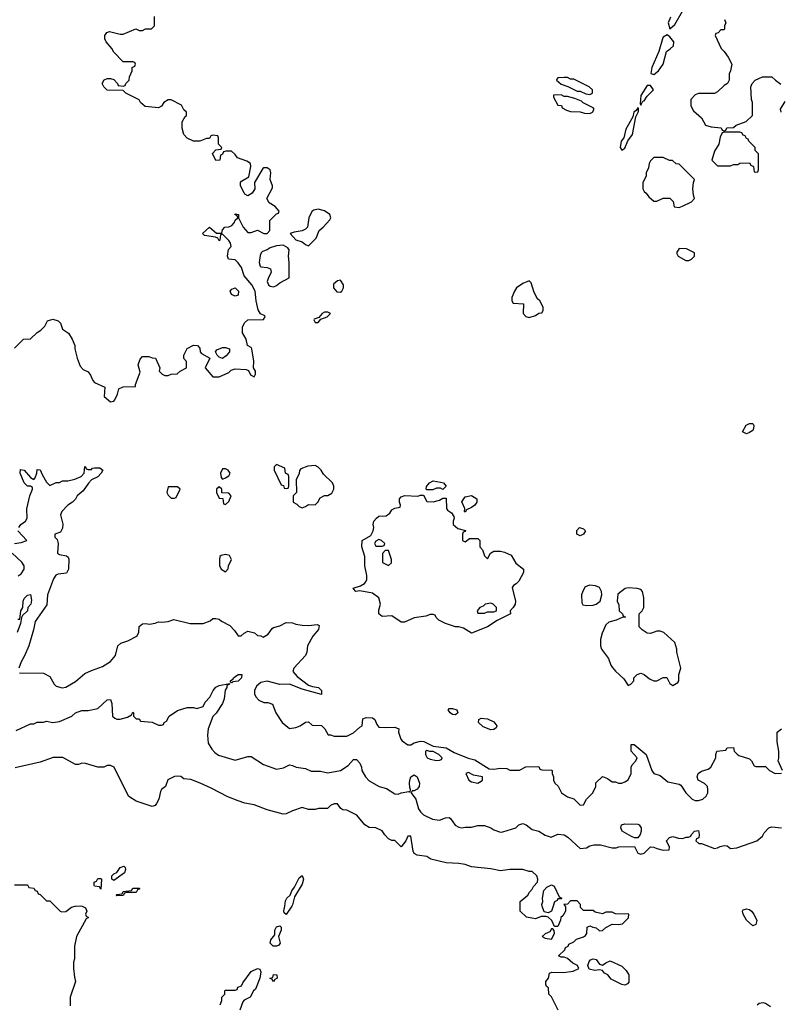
# Model space of a CAD drawing. Header units: inches. Extents: x 2380053 to 2584298, y 380219 to 546618.
# Tile 220 of 256: x 2452322 to 2457082, y 499386 to 505549. Entities that reach past the tile are written whole.
import ezdxf

# ---------------------------------------------------------------- set-up
doc = ezdxf.new("R2010")
doc.units = ezdxf.units.IN
doc.header["$MEASUREMENT"] = 0
doc.layers.add('C4459', color=7, linetype='Continuous')
doc.layers.add('C4550', color=7, linetype='Continuous')

msp = doc.modelspace()

# ---------------------------------------------------------------- linework, layer by layer
at = {"layer": 'C4459', "color": 2}
for points, elevation in [([(2452544, 500000), (2452574, 499970), (2452586, 499966), (2452610, 499967.3), (2452646.6, 499993.4), (2452667.8, 500000)], 42), ([(2452711.6, 500000), (2452734, 499990), (2452742, 499970), (2452734, 499950), (2452738, 499938), (2452752, 499930), (2452738, 499922), (2452678, 499810), (2452664.7, 499750), (2452664.7, 499670), (2452658, 499650), (2452658, 499610), (2452663.6, 499556.4), (2452671.3, 499530), (2452638, 499430), (2452636.9, 499376.9)], 42), ([(2454024, 500000), (2453990, 499949), (2453978, 499958), (2453975.3, 499970), (2453980.3, 500000)], 42), ([(2455736.6, 500000), (2455738, 499998), (2455738, 499970), (2455720.4, 499939.6), (2455708, 499930), (2455707.3, 499912.7), (2455690, 499874), (2455670, 499874), (2455652, 499910), (2455630, 499932), (2455616.9, 499936.9), (2455584.7, 499935.3), (2455550, 499922), (2455492.7, 499932.7), (2455454, 499970), (2455454, 500000)], 46), ([(2455660.6, 500000), (2455650, 499968.7), (2455630, 499959), (2455605.2, 499965.2), (2455592.8, 500000)], 46), ([(2455692, 499350), (2455650, 499434), (2455634, 499450), (2455632, 499490), (2455618, 499498), (2455614, 499510), (2455614, 499530), (2455632, 499550), (2455638, 499582), (2455652, 499588), (2455726.3, 499586.3), (2455785.4, 499594.6), (2455822, 499610), (2455812, 499630), (2455784.5, 499644.5), (2455750, 499672), (2455730, 499682), (2455710, 499682), (2455694, 499690), (2455732.7, 499727.3), (2455738, 499742), (2455754, 499750), (2455758, 499762), (2455790, 499778), (2455806.4, 499793.6), (2455850, 499808), (2455862, 499818), (2455872, 499830), (2455874, 499870), (2455890, 499878), (2455908.4, 499868.4), (2455930, 499866), (2455950, 499846), (2455970, 499848), (2455990, 499868), (2456030, 499888), (2456070, 499886), (2456094, 499890), (2456132.7, 499927.3), (2456134, 499950), (2456050, 499952), (2456030, 499962), (2455990, 499962), (2455970, 499952), (2455923.6, 499963.6), (2455910, 499974), (2455850, 499974), (2455832.7, 499992.7), (2455832.4, 500000)], 46), ([(2453576.4, 499383.6), (2453586, 499410), (2453586, 499430), (2453606, 499450), (2453606, 499470), (2453610, 499474), (2453670, 499474), (2453682, 499478), (2453687.3, 499492.7), (2453710, 499502), (2453719, 499521), (2453769.4, 499590.6), (2453810, 499611.3), (2453825.4, 499605.4), (2453831.3, 499590), (2453824, 499550), (2453798, 499482), (2453786, 499470), (2453764.7, 499430), (2453727.5, 499412.5), (2453717.3, 499402.7), (2453699.3, 499350)], 42), ([(2457020.7, 499370), (2456990, 499390.7), (2456974.6, 499394.6), (2456950, 499390.6), (2456938.3, 499381.7)], 46)]:
    msp.add_lwpolyline(points, dxfattribs=dict(at, elevation=elevation))
for points, elevation in [([(2456910, 499878), (2456870, 499913.2), (2456849.6, 499949.6), (2456846, 499970), (2456850, 499978), (2456870, 499984), (2456890, 499979.1), (2456902.8, 499970), (2456917.3, 499950), (2456936, 499910), (2456930, 499886)], 46), ([(2453930, 499749.3), (2453908, 499750), (2453889.2, 499770), (2453894, 499790), (2453919, 499821), (2453919.3, 499850), (2453930, 499872), (2453950, 499878), (2453958, 499870), (2453958.8, 499850), (2453942, 499810), (2453952, 499768), (2453943.6, 499756.4)], 42), ([(2455658, 499858), (2455650, 499858), (2455639.8, 499840.2), (2455610, 499828), (2455592, 499810), (2455610, 499801), (2455650, 499794), (2455668, 499830), (2455667.3, 499847.3)], 46), ([(2455970, 499631), (2455990, 499646.8), (2456018, 499658), (2456090, 499624.7), (2456118, 499598), (2456134.4, 499570), (2456134.9, 499525.1), (2456126, 499514), (2456110, 499506.6), (2456089.6, 499509.6), (2456022.7, 499542.7), (2456002, 499570), (2455981.5, 499581.5), (2455970, 499598), (2455950, 499602), (2455922, 499598), (2455886.8, 499606.8), (2455877.2, 499630), (2455885.4, 499654.6), (2455894.8, 499665.2), (2455910, 499670.7), (2455930, 499667.3), (2455950, 499638)], 46), ([(2453910, 499528), (2453902, 499542), (2453888, 499550), (2453906, 499554), (2453910, 499572), (2453931.6, 499571.6), (2453934, 499550), (2453918, 499542)], 42)]:
    msp.add_lwpolyline(points, close=True, dxfattribs=dict(at, elevation=elevation))
at = {"layer": 'C4550', "color": 2}
for points, elevation in [([(2452290, 503494), (2452346, 503550), (2452390, 503552), (2452430, 503592), (2452453.6, 503606.4), (2452478, 503630), (2452496.4, 503663.6), (2452530, 503674), (2452563.4, 503663.4), (2452577.3, 503650), (2452590, 503612), (2452627.3, 503587.3), (2452651, 503550), (2452666, 503510), (2452666, 503490), (2452681, 503430), (2452701.1, 503381.1), (2452719.8, 503359.8), (2452750, 503344.7), (2452764.5, 503324.5), (2452778.8, 503290), (2452790, 503278.8), (2452854, 503250), (2452851.3, 503190), (2452890, 503158), (2452910, 503162), (2452918, 503170), (2452934.6, 503205.4), (2452942, 503238), (2452970, 503252), (2453046, 503254), (2453046, 503266), (2453076.5, 503343.5), (2453064, 503390), (2453075.3, 503424.7), (2453090, 503442), (2453130, 503442), (2453150, 503432), (2453170.8, 503430.8), (2453198, 503370), (2453194, 503350), (2453214, 503330), (2453230, 503322), (2453250, 503322), (2453268.9, 503331.1), (2453307.3, 503332.7), (2453326, 503350), (2453366, 503370), (2453366, 503410), (2453348.4, 503428.4), (2453348, 503450), (2453370, 503492), (2453410, 503511.3), (2453434, 503510), (2453450, 503494), (2453452, 503470), (2453459.6, 503459.6), (2453511.6, 503431.6), (2453482, 503370), (2453530, 503314), (2453570, 503314), (2453630, 503342), (2453644.7, 503355.3), (2453670, 503364.7), (2453739.6, 503359.6), (2453752.7, 503352.7), (2453765.4, 503325.4), (2453790, 503314), (2453798, 503330), (2453798, 503350), (2453786, 503370), (2453788, 503412), (2453775.3, 503490), (2453770, 503498), (2453748, 503510), (2453739, 503550), (2453717.2, 503590), (2453715.3, 503624.7), (2453728, 503652), (2453748.7, 503671.3), (2453847.3, 503672.7), (2453858, 503690), (2453855.3, 503695.3), (2453828.7, 503708.7), (2453813.6, 503733.6), (2453801.2, 503790), (2453795.3, 503850), (2453774, 503890), (2453726.6, 503946.6), (2453710, 503998), (2453690, 504028), (2453670, 504046), (2453628, 504050), (2453622, 504070), (2453628, 504110), (2453646, 504130), (2453642, 504150), (2453630, 504168), (2453590, 504206), (2453578, 504202), (2453574, 504170), (2453570, 504166), (2453562, 504182), (2453548, 504188), (2453478, 504198), (2453466, 504210), (2453510, 504251.3), (2453552.7, 504212.7), (2453586, 504214), (2453590, 504234), (2453606, 504250), (2453630, 504252), (2453650, 504262), (2453663.1, 504276.9), (2453670, 504294), (2453686, 504310), (2453682, 504322), (2453668, 504330), (2453670, 504334), (2453690.9, 504330.9), (2453692, 504310), (2453721, 504250), (2453750, 504218), (2453770, 504218), (2453810, 504231.3), (2453850, 504212), (2453870, 504212), (2453888, 504230), (2453888, 504292), (2453930, 504334), (2453942, 504338), (2453946, 504350), (2453920.4, 504380.4), (2453883.1, 504403.1), (2453868, 504430), (2453903.1, 504496.9), (2453904, 504510), (2453889, 504550), (2453893.2, 504590), (2453888.9, 504608.9), (2453870, 504622), (2453850, 504622), (2453842.8, 504617.2), (2453792, 504530), (2453794, 504490), (2453776.9, 504463.1), (2453750, 504446), (2453730, 504458), (2453725.6, 504465.6), (2453704, 504510), (2453704, 504530), (2453710, 504538), (2453755.3, 504564.7), (2453768, 504630), (2453766, 504650), (2453743.1, 504663.1), (2453684.7, 504684.7), (2453670, 504706), (2453647.3, 504727.3), (2453612.7, 504727.3), (2453598, 504722), (2453592, 504708), (2453578, 504702), (2453574, 504670), (2453548.9, 504668.9), (2453528.7, 504711.3), (2453550, 504734), (2453582, 504738), (2453586, 504750), (2453566, 504770), (2453566, 504810), (2453562, 504822), (2453530, 504826), (2453518, 504822), (2453510, 504806), (2453490, 504806), (2453450, 504788), (2453410, 504788.7), (2453370, 504808.7), (2453349, 504830), (2453339, 504870), (2453339, 504910), (2453356.4, 504943.6), (2453366, 504950), (2453366, 504970), (2453350, 504986), (2453333.6, 505013.6), (2453270, 505048.7), (2453250, 505048.7), (2453224.7, 505030), (2453210, 505008), (2453190, 504998), (2453106, 505006), (2453078, 505030), (2453068.4, 505048.4), (2452986, 505090), (2452970, 505106), (2452870, 505108.7), (2452848.9, 505128.9), (2452838, 505150), (2452850, 505172), (2452870, 505182), (2452890, 505182), (2452910, 505174), (2452934, 505150), (2452938, 505138), (2452970, 505134), (2452982, 505138), (2452986, 505150), (2453006, 505170), (2453008.4, 505191.6), (2453026, 505230), (2453026, 505250), (2453042, 505258), (2453046, 505270), (2453042, 505282), (2453030, 505286), (2452970, 505286), (2452910, 505346), (2452898, 505370), (2452862, 505410), (2452855.3, 505430), (2452855.3, 505450), (2452868, 505470), (2452884.7, 505475.3), (2452950, 505458), (2452970, 505458), (2453048.7, 505491.3), (2453070, 505482), (2453090, 505482), (2453110, 505492), (2453147.3, 505492.7), (2453166, 505510), (2453166, 505570)], 58), ([(2456394.9, 505565.1), (2456380.5, 505530), (2456390, 505492), (2456421.5, 505518.5), (2456470, 505602)], 58), ([(2456732, 505550), (2456742, 505530), (2456734, 505510), (2456734, 505490), (2456730, 505486), (2456710, 505486), (2456692.7, 505467.3), (2456678, 505462), (2456674, 505450), (2456712, 505370), (2456731.1, 505351.1), (2456755.3, 505315.3), (2456778, 505270), (2456771.6, 505228.4), (2456762, 505210), (2456762, 505170), (2456752, 505150), (2456730, 505138), (2456690, 505098), (2456670, 505088), (2456570, 505088), (2456550, 505078), (2456522, 505050), (2456522, 505010), (2456539.6, 504979.6), (2456590, 504934), (2456614, 504890), (2456650, 504878), (2456711.6, 504871.6), (2456718, 504858), (2456730, 504854), (2456742, 504858), (2456748.4, 504871.6), (2456790, 504874), (2456806, 504890), (2456868.9, 504911.1), (2456908, 504950), (2456908.7, 505030), (2456902, 505050), (2456898, 505130), (2456906, 505150), (2456926, 505170), (2456970, 505192), (2457030, 505191.3), (2457052, 505170), (2457086.4, 505146.4)], 58), ([(2457110, 505038), (2457082, 504990), (2457084.7, 504970)], 58), ([(2452315.3, 502370), (2452329.4, 502390.6), (2452358, 502410), (2452368, 502430), (2452367.3, 502487.3), (2452385.2, 502570), (2452402, 502610), (2452402, 502622), (2452388.9, 502628.9), (2452370, 502629.2), (2452349.7, 502649.7), (2452323.7, 502710), (2452326.3, 502733.7), (2452350.5, 502730.5), (2452390, 502684.7), (2452410, 502672), (2452419, 502681), (2452428.7, 502710), (2452430, 502734), (2452450, 502732), (2452462, 502702), (2452490, 502654), (2452510, 502634), (2452550, 502652), (2452570, 502652), (2452590, 502662), (2452623.6, 502663.6), (2452667.3, 502672.7), (2452706, 502690), (2452726, 502710), (2452728.4, 502751.6), (2452734, 502750), (2452738, 502738), (2452750, 502734), (2452770, 502734), (2452778, 502742), (2452790, 502744.7), (2452823.6, 502743.6), (2452842, 502730), (2452832, 502710), (2452810, 502688), (2452771.6, 502668.4), (2452751.6, 502648.4), (2452719.1, 502600.9), (2452682, 502570), (2452670, 502548), (2452651.1, 502528.9), (2452622, 502510), (2452584.7, 502470), (2452578, 502450), (2452591, 502391), (2452590, 502366), (2452578, 502342), (2452542, 502330), (2452542, 502310), (2452555.3, 502295.3), (2452562.8, 502270), (2452558, 502210), (2452570, 502201), (2452613.7, 502193.7), (2452624.5, 502184.5), (2452630, 502172), (2452626.8, 502110), (2452615.3, 502084.7), (2452561.6, 502078.4), (2452548, 502072), (2452534, 502050), (2452494.8, 501950), (2452492.5, 501887.5), (2452417.5, 501782.5), (2452407.7, 501730), (2452379.1, 501630), (2452352.4, 501567.6), (2452330.7, 501530), (2452316, 501490)], 54), ([(2452289.5, 502270.5), (2452330, 502276), (2452366, 502290), (2452309, 502350)], 54), ([(2452312.3, 502067.7), (2452330, 502081), (2452349.2, 502110), (2452349.2, 502130), (2452334, 502154), (2452274, 502210)], 54), ([(2452310, 501796), (2452322, 501798), (2452329.5, 501850), (2452340.9, 501870), (2452343.5, 501910), (2452350, 501926.8), (2452370, 501947.3), (2452390, 501951.3), (2452396, 501916), (2452390.3, 501890), (2452373.4, 501870), (2452370, 501849.3), (2452339.6, 501820.4), (2452333.4, 501806.6), (2452326, 501770), (2452306, 501714)], 50), ([(2452321, 501461), (2452470, 501458), (2452510, 501438), (2452538, 501390), (2452550, 501378), (2452587.1, 501367.1), (2452610, 501371), (2452670, 501406), (2452730, 501456), (2452770, 501476), (2452840.2, 501499.8), (2452890, 501532), (2452922, 501570), (2452935.3, 501630), (2452953.6, 501646.4), (2452998, 501662), (2453055.3, 501690), (2453066.8, 501713.2), (2453070, 501751.3), (2453090, 501766.8), (2453110, 501770.8), (2453133.6, 501766.4), (2453170, 501771.3), (2453190, 501781), (2453210, 501778), (2453250, 501782), (2453286, 501794), (2453389.1, 501770.9), (2453469.1, 501770.9), (2453513.6, 501786.4), (2453530, 501802), (2453550, 501802), (2453570, 501798), (2453584, 501784), (2453636.8, 501756.8), (2453667.1, 501727.1), (2453690, 501692), (2453707.3, 501692.7), (2453726, 501710), (2453750, 501722), (2453791.6, 501711.6), (2453810, 501694), (2453830, 501692), (2453844.7, 501684.7), (2453876.5, 501703.5), (2453901.2, 501738.8), (2453910, 501744.7), (2453950, 501754.8), (2453990, 501776.3), (2454030, 501774), (2454050, 501764.9), (2454090, 501759.1), (2454130, 501757.3), (2454183.6, 501763.6), (2454196.9, 501756.9), (2454191.6, 501731.6), (2454157.3, 501690), (2454122.8, 501630), (2454118.8, 501590), (2454111, 501570), (2454038, 501490), (2454031, 501470), (2454058.8, 501438.8), (2454130, 501384.7), (2454154.8, 501374.8), (2454192, 501370), (2454210.7, 501350.7), (2454210, 501326), (2454090, 501359.3), (2454010.7, 501389.3), (2453949.1, 501389.1), (2453870, 501409.2), (2453830, 501401.2), (2453803.4, 501376.6), (2453790.8, 501350), (2453790.8, 501330), (2453798.8, 501310), (2453818, 501290), (2453850, 501276), (2453875.3, 501275.3), (2453904.7, 501264.7), (2453924.7, 501210), (2453964.7, 501150), (2454010, 501112), (2454050, 501118), (2454078, 501130), (2454110, 501151.3), (2454130, 501154), (2454152.7, 501132.7), (2454211, 501131), (2454232, 501110), (2454252, 501072), (2454268, 501072), (2454290, 501064.7), (2454370, 501064.7), (2454410, 501084.7), (2454450, 501122), (2454466, 501130), (2454470, 501174), (2454490, 501182), (2454530, 501178.8), (2454544.7, 501170), (2454556.9, 501136.9), (2454570, 501122), (2454610, 501118), (2454670, 501122), (2454694, 501110), (2454692, 501090), (2454706.8, 501046.8), (2454715.3, 501035.3), (2454750, 501011.3), (2454770, 501011), (2454790, 501022.8), (2454830, 501034), (2454850.4, 501030.4), (2454910, 501002), (2454990, 500991.3), (2455042, 500962), (2455127.9, 500927.9), (2455170, 500916.3), (2455259.8, 500859.8), (2455290, 500858), (2455330, 500864.7), (2455370, 500862), (2455390, 500852), (2455450, 500852), (2455490, 500872), (2455570, 500874), (2455578, 500858), (2455590, 500854), (2455650, 500852), (2455654, 500850), (2455654, 500830), (2455662, 500810), (2455662, 500790), (2455672, 500770), (2455690.9, 500750.9), (2455712, 500710), (2455750, 500684.7), (2455790, 500672), (2455830, 500632), (2455850, 500634), (2455869.1, 500670.9), (2455908, 500710), (2455928, 500750), (2455928.4, 500771.6), (2455968.4, 500811.6), (2455999.8, 500799.8), (2456030, 500778), (2456050, 500778), (2456070, 500771.3), (2456090, 500771.3), (2456110, 500778), (2456130, 500792), (2456148.7, 500830), (2456148.7, 500870), (2456154.6, 500885.4), (2456178, 500910), (2456186, 500930), (2456148, 500970), (2456148.4, 501011.6), (2456167.3, 501012.7), (2456242, 500950), (2456278, 500850), (2456290, 500832), (2456330, 500818), (2456378.8, 500778.8), (2456450, 500764.7), (2456458.8, 500758.8), (2456491.3, 500710), (2456530, 500671.3), (2456550, 500661), (2456570, 500661), (2456598, 500670), (2456618, 500690), (2456628, 500710), (2456628, 500730), (2456626, 500750), (2456608.4, 500768.4), (2456568.7, 500790), (2456562, 500810), (2456569, 500830), (2456590, 500844.7), (2456630, 500858), (2456648, 500870), (2456678, 500930), (2456678, 500950), (2456686, 500970), (2456742, 500978), (2456750, 500992), (2456790, 500994), (2456794, 500970), (2456811.6, 500951.6), (2456823.6, 500943.6), (2456890, 500922), (2456902, 500910), (2456918, 500878), (2456930, 500874), (2456990, 500874), (2457014, 500850), (2457050, 500832), (2457090, 500834)], 54), ([(2452299.5, 501100.5), (2452390, 501142), (2452410, 501142), (2452430, 501151.3), (2452470, 501151.3), (2452490, 501158), (2452530, 501151), (2452570, 501156), (2452648, 501190), (2452670, 501211.3), (2452710, 501224.7), (2452750, 501224.7), (2452810, 501238), (2452870, 501291.3), (2452890, 501294), (2452898, 501270), (2452902, 501190), (2452918, 501178), (2452930, 501172), (2452950, 501172), (2452996.4, 501183.6), (2453022, 501198), (2453030, 501214), (2453034, 501210), (2453034, 501190), (2453050, 501174), (2453070, 501174), (2453078, 501158), (2453150, 501152), (2453190, 501134), (2453210, 501134), (2453222, 501138), (2453226, 501150), (2453240.4, 501159.6), (2453258, 501190), (2453310, 501224.7), (2453370, 501244.7), (2453410, 501244.7), (2453430, 501238), (2453470, 501251.3), (2453482.9, 501277.1), (2453511.4, 501308.6), (2453532.7, 501350), (2453549.4, 501370.6), (2453570, 501382.8), (2453634, 501394), (2453634, 501390), (2453618, 501382), (2453618, 501370), (2453607.3, 501352.7), (2453601, 501299), (2453591.3, 501270), (2453550.6, 501209.4), (2453530, 501188), (2453502, 501110), (2453496.3, 501070), (2453501.6, 501021.6), (2453523.4, 500983.4), (2453542, 500962), (2453565.2, 500945.2), (2453670, 500914.8), (2453750, 500938), (2453770, 500938), (2453847.1, 500887.1), (2453930, 500858), (2453972.5, 500867.5), (2454010, 500884.7), (2454030, 500882), (2454051.6, 500871.6), (2454110, 500862), (2454146.4, 500846.4), (2454205.4, 500845.4), (2454250, 500836), (2454330, 500850.8), (2454378, 500882), (2454410, 500918), (2454430, 500919.1), (2454450, 500896), (2454460.7, 500870), (2454462.8, 500850), (2454486, 500810), (2454510, 500786), (2454572, 500750), (2454616.8, 500736.8), (2454670, 500704.7), (2454690, 500701), (2454710, 500711), (2454758, 500718), (2454766, 500714), (2454768.7, 500730), (2454762.5, 500742.5), (2454760.7, 500770), (2454764.5, 500790), (2454770, 500810.8), (2454790, 500822.8), (2454810.3, 500810.3), (2454823.7, 500770), (2454822, 500750), (2454810, 500732), (2454790, 500722), (2454778, 500722), (2454772, 500710), (2454802, 500670), (2454818.8, 500610), (2454830, 500591.3), (2454850, 500571.3), (2454905.4, 500545.4), (2454950, 500538), (2454986.8, 500553.2), (2455010, 500554.8), (2455018, 500550), (2455047.1, 500507.1), (2455070, 500496), (2455090, 500491.3), (2455110, 500496), (2455150, 500496), (2455190, 500504.7), (2455230, 500504.7), (2455270, 500491.3), (2455290, 500478), (2455330, 500464.7), (2455345.4, 500465.4), (2455426, 500490), (2455446, 500510), (2455470, 500518), (2455492, 500510), (2455530, 500481), (2455570.7, 500470.7), (2455610, 500444.7), (2455647.3, 500432.7), (2455690, 500451), (2455730, 500446.4), (2455752.4, 500432.4), (2455830, 500361), (2455870, 500366), (2455890, 500378), (2455914.6, 500385.4), (2455956.4, 500383.6), (2456030, 500364.7), (2456054.6, 500365.4), (2456071.6, 500371.6), (2456170, 500374), (2456191.6, 500331.6), (2456210, 500326), (2456230, 500331.3), (2456270, 500371), (2456290, 500370.8), (2456310, 500361), (2456350, 500351.3), (2456386, 500354), (2456388, 500370), (2456369.2, 500410), (2456388, 500430), (2456410, 500436), (2456445.4, 500425.4), (2456470, 500424.7), (2456492.7, 500432.7), (2456507.3, 500432.7), (2456522, 500438), (2456526, 500450), (2456546, 500470), (2456570, 500474), (2456574, 500450), (2456571.6, 500428.4), (2456558, 500422), (2456554, 500410), (2456572.7, 500392.7), (2456590, 500392), (2456670, 500362), (2456690, 500364.7), (2456705.6, 500374.4), (2456730, 500381), (2456750, 500378), (2456770, 500362), (2456810, 500364.7), (2456935.3, 500410), (2456970, 500438), (2456980.7, 500459.3), (2457010, 500490.7), (2457030, 500496.3), (2457090, 500490.7)], 50), ([(2457095.3, 500850), (2457068, 500910), (2457073.2, 500926.8), (2457073.2, 500970), (2457062.7, 501030), (2457062, 501090), (2457090, 501111.3)], 54), ([(2455454, 500000), (2455454, 500030), (2455502, 500070), (2455511.6, 500088.4), (2455530, 500106), (2455536.9, 500123.1), (2455562, 500150), (2455564.7, 500170), (2455558, 500190), (2455530, 500218), (2455510, 500218), (2455470, 500231), (2455390, 500231), (2455330, 500221), (2455270, 500234.8), (2455150, 500246.8), (2455110, 500260.7), (2455070, 500267.3), (2454990, 500270.8), (2454894.4, 500294.4), (2454870, 500310.8), (2454810, 500320.7), (2454790.6, 500330.6), (2454784.7, 500344.7), (2454770, 500438), (2454750, 500438), (2454739, 500410), (2454710, 500372), (2454670, 500412), (2454650, 500412), (2454630, 500422), (2454606.4, 500446.4), (2454590, 500472), (2454551.1, 500491.1), (2454510, 500492), (2454482, 500510), (2454430.9, 500570.9), (2454370, 500602), (2454343.6, 500603.6), (2454331.6, 500611.6), (2454310, 500642), (2454290, 500642), (2454268, 500630), (2454248.4, 500611.6), (2454191.6, 500611.6), (2454170, 500604.7), (2454130, 500604.7), (2454090, 500618), (2454030, 500598), (2453990, 500578), (2453970, 500576), (2453870, 500602.8), (2453790, 500634), (2453730, 500644.9), (2453690, 500659.1), (2453624.9, 500684.9), (2453519.9, 500739.9), (2453450.6, 500770.6), (2453393.7, 500793.7), (2453350, 500798), (2453330, 500812), (2453310, 500814), (2453290, 500812), (2453249.6, 500790.4), (2453234, 500750), (2453209.6, 500730.4), (2453202.4, 500717.6), (2453192.7, 500670), (2453177.5, 500642.5), (2453170, 500631.3), (2453150, 500624.7), (2453050, 500658), (2453010, 500682), (2453002, 500690), (2452912, 500870), (2452890, 500882), (2452870, 500882), (2452848.4, 500871.6), (2452810, 500871.3), (2452734.4, 500894.4), (2452710, 500894.8), (2452690, 500886.8), (2452670, 500886.8), (2452591.1, 500931.1), (2452531.1, 500931.1), (2452450, 500902.8), (2452292.9, 500867.1)], 46), ([(2452290, 500134), (2452370, 500134), (2452378, 500118), (2452410, 500114), (2452418, 500098), (2452430, 500094), (2452438, 500078), (2452450, 500074), (2452490, 500034), (2452510, 500034), (2452544, 500000)], 42), ([(2453980.3, 500000), (2453986, 500034), (2453994, 500050), (2454015.3, 500070), (2454024.1, 500095.9), (2454041.2, 500118.8), (2454070, 500178), (2454090, 500192), (2454098.8, 500170), (2454090, 500138), (2454041.4, 500058.6), (2454030, 500009), (2454024, 500000)], 42), ([(2455592.8, 500000), (2455589.2, 500010), (2455595.1, 500030), (2455594, 500050), (2455602, 500098), (2455620.2, 500119.8), (2455650, 500134), (2455666.4, 500126.4), (2455698, 500058), (2455714, 500050), (2455710, 500046), (2455690, 500046), (2455684.7, 500035.3), (2455670, 500028), (2455660.6, 500000)], 46), ([(2455832.4, 500000), (2455832, 500010), (2455810, 500034), (2455770, 500034), (2455750, 500014), (2455728, 500012), (2455736.6, 500000)], 46), ([(2452667.8, 500000), (2452670, 500000.7), (2452703.6, 500003.6), (2452711.6, 500000)], 42)]:
    msp.add_lwpolyline(points, dxfattribs=dict(at, elevation=elevation))
for points, elevation in [([(2456373.6, 505453.6), (2456350, 505439), (2456344.9, 505430), (2456323, 505350), (2456277.3, 505250), (2456272, 505212), (2456290, 505206.8), (2456319, 505230), (2456349, 505270), (2456369.1, 505350.9), (2456394, 505366), (2456414, 505386), (2456415.3, 505410), (2456390, 505442)], 58), ([(2455750, 505188), (2455730, 505188), (2455690, 505186), (2455683.6, 505176.4), (2455682, 505170), (2455710, 505146), (2455751.6, 505131.6), (2455810, 505102), (2455830, 505102), (2455865.4, 505085.4), (2455890, 505082), (2455906, 505090), (2455906, 505110), (2455886, 505130), (2455790, 505178), (2455770, 505178)], 58), ([(2456270, 505138), (2456250, 505138), (2456210, 505075.3), (2456205.4, 505025.4), (2456210, 505014), (2456221.2, 505038.8), (2456230, 505041), (2456249.3, 505070.7), (2456288, 505110)], 58), ([(2455710, 505079), (2455663.6, 505076.4), (2455663.6, 505063.6), (2455690, 505014), (2455712.7, 505012.7), (2455718, 504998), (2455743.6, 504983.6), (2455770, 504974), (2455830, 504972), (2455856.4, 504963.6), (2455890, 504962), (2455906, 504970), (2455918, 504990), (2455910, 504998), (2455849, 505029), (2455839, 505039), (2455796.4, 505056.4), (2455750, 505068.7), (2455730, 505068)], 58), ([(2456190, 504998), (2456179.8, 504980.2), (2456166, 504970), (2456158.8, 504941.2), (2456115.9, 504864.1), (2456102.8, 504810), (2456086.8, 504790), (2456081, 504750), (2456090, 504732), (2456110, 504744.7), (2456129, 504791), (2456157.2, 504830), (2456178, 504942), (2456194, 504974), (2456195.3, 504995.3)], 58), ([(2456830, 504846), (2456730, 504846), (2456718, 504842), (2456705.4, 504814.6), (2456698, 504770), (2456670, 504726), (2456654, 504670), (2456690, 504634), (2456770, 504634), (2456790, 504642), (2456816.4, 504643.6), (2456830, 504652), (2456890, 504654), (2456898, 504638), (2456914, 504630), (2456918, 504598), (2456930, 504594), (2456942, 504598), (2456946, 504610), (2456946, 504710), (2456926, 504730), (2456926, 504750), (2456886, 504790), (2456882, 504802), (2456870, 504806), (2456862, 504822), (2456850, 504826), (2456842, 504842)], 58), ([(2456350, 504686), (2456290, 504686), (2456270, 504666), (2456262, 504650), (2456256.9, 504623.1), (2456242, 504590), (2456242, 504570), (2456222, 504530), (2456222, 504490), (2456230, 504474), (2456243.6, 504463.6), (2456259.6, 504439.6), (2456290, 504414), (2456310, 504414), (2456350, 504432), (2456390, 504432), (2456411.6, 504411.6), (2456418, 504378), (2456450, 504374), (2456470, 504382), (2456526, 504410), (2456546, 504430), (2456538, 504450), (2456535.3, 504490), (2456538, 504530), (2456546, 504550), (2456450, 504646), (2456430, 504648), (2456407.3, 504667.3), (2456388.4, 504668.4)], 58), ([(2454190, 504364), (2454162, 504358), (2454151.1, 504348.9), (2454132, 504310), (2454122, 504250), (2454110, 504238), (2454090, 504228.7), (2454039.6, 504220.4), (2454014, 504210), (2454050, 504172), (2454090, 504158), (2454110, 504142), (2454130, 504134), (2454178, 504182), (2454195.3, 504230), (2454222, 504250), (2454263.1, 504296.9), (2454268.7, 504310), (2454262, 504330), (2454230, 504353.2)], 58), ([(2453970, 504138), (2453930, 504134), (2453890, 504122), (2453871, 504109), (2453841, 504099), (2453832, 504090), (2453826, 504074), (2453821, 504030), (2453826.4, 504006.4), (2453830, 504002), (2453870, 503998), (2453891.3, 503990), (2453896, 503970), (2453876, 503930), (2453871.3, 503910), (2453878, 503890), (2453890, 503881), (2453910, 503878), (2453930, 503884.7), (2453950, 503902), (2454007.3, 503932.7), (2454009, 504030), (2454004, 504070), (2454008.4, 504108.4), (2454000.4, 504120.4)], 58), ([(2456450, 504118), (2456432, 504090), (2456442, 504070), (2456490, 504042), (2456510, 504042), (2456526, 504050), (2456546, 504070), (2456546, 504090), (2456494.6, 504114.6)], 58), ([(2454330, 503918), (2454310, 503915.3), (2454286.4, 503893.6), (2454284.7, 503870), (2454306.4, 503846.4), (2454330, 503844.7), (2454338, 503850), (2454348, 503870), (2454348, 503890)], 58), ([(2455510, 503915.3), (2455470, 503899), (2455432, 503870), (2455418, 503850), (2455402, 503810), (2455402, 503790), (2455410, 503774), (2455474, 503770), (2455472, 503710), (2455490, 503692), (2455510, 503684.7), (2455550, 503698), (2455570, 503712), (2455590, 503714), (2455598, 503730), (2455598, 503750), (2455578, 503790), (2455562, 503802), (2455541.2, 503841.2), (2455523.1, 503903.1)], 58), ([(2453670, 503818), (2453648, 503830), (2453638, 503850), (2453650, 503862), (2453670, 503871.3), (2453690.7, 503850.7), (2453690, 503826)], 58), ([(2454250, 503718), (2454230, 503718), (2454214, 503710), (2454194, 503686), (2454164.7, 503675.3), (2454162, 503670), (2454170, 503654), (2454190, 503654), (2454206, 503674), (2454246, 503690), (2454266, 503710)], 58), ([(2453590, 503428), (2453570, 503438), (2453558, 503450), (2453548, 503470), (2453556.4, 503483.6), (2453590, 503498), (2453610, 503498), (2453634, 503490), (2453634, 503470), (2453614.4, 503445.6)], 58), ([(2456870, 502958), (2456846, 502970), (2456868.7, 503011.3), (2456890, 503022), (2456910, 503022), (2456916, 503010), (2456914.8, 502990), (2456910, 502978), (2456890, 502966)], 54), ([(2453610, 502738), (2453590, 502738), (2453578, 502710), (2453583.6, 502683.6), (2453590, 502674), (2453610, 502682), (2453630, 502694), (2453638, 502710), (2453626, 502730)], 58), ([(2453930, 502766), (2453914, 502750), (2453914, 502730), (2453958, 502638), (2453972.7, 502632.7), (2453978, 502618), (2453990, 502614), (2454002, 502618), (2454006, 502630), (2454006, 502690), (2454002, 502702), (2453986, 502710), (2453982, 502742)], 58), ([(2454170, 502758), (2454125.4, 502754.6), (2454082, 502738), (2454072.7, 502727.3), (2454071.6, 502708.4), (2454052, 502670), (2454054, 502590), (2454034, 502570), (2454034, 502530), (2454056.9, 502516.9), (2454070, 502502), (2454090, 502494), (2454110, 502502), (2454130, 502514), (2454170, 502512), (2454188, 502530), (2454203.1, 502556.9), (2454228.4, 502571.6), (2454250, 502572), (2454275.3, 502584.7), (2454288.4, 502611.6), (2454288.7, 502630), (2454279, 502650), (2454224.1, 502704.1), (2454209.1, 502729.1), (2454188.9, 502748.9)], 58), ([(2454970, 502608), (2454956.4, 502616.4), (2454930, 502618), (2454907.3, 502607.3), (2454870, 502606), (2454866, 502610), (2454867.3, 502627.3), (2454886, 502650), (2454910, 502662), (2454955.3, 502655.3), (2454974, 502650), (2454991.3, 502630)], 54), ([(2453310, 502626), (2453250, 502626), (2453242, 502590), (2453250, 502574), (2453270, 502554), (2453290, 502554), (2453302, 502558), (2453326, 502610)], 58), ([(2453570, 502626), (2453554, 502610), (2453554, 502590), (2453570, 502554), (2453592.7, 502552.7), (2453598, 502518), (2453610, 502514), (2453630, 502534), (2453646, 502570), (2453630, 502586), (2453587.3, 502587.3), (2453586, 502610)], 58), ([(2454910, 502532), (2454950, 502542), (2454970, 502554), (2454990, 502554), (2454992, 502490), (2454999.6, 502479.6), (2455023.6, 502463.6), (2455039.6, 502439.6), (2455042, 502430), (2455034, 502410), (2455034, 502390), (2455063.6, 502363.6), (2455111.6, 502351.6), (2455110, 502346), (2455098, 502342), (2455094, 502330), (2455094, 502290), (2455110, 502282), (2455138, 502302), (2455190, 502302), (2455202, 502290), (2455202, 502250), (2455218, 502230), (2455230, 502194), (2455250, 502174), (2455268.9, 502211.1), (2455290, 502222), (2455330, 502222), (2455356.9, 502216.9), (2455396.9, 502196.9), (2455427.1, 502147.1), (2455474.8, 502110), (2455474, 502090), (2455445.4, 502034.6), (2455430, 502018), (2455411.6, 502008.4), (2455404.7, 501995.3), (2455424.7, 501910), (2455422, 501890), (2455410.9, 501869.1), (2455392, 501850), (2455394, 501830), (2455310, 501788.7), (2455250.5, 501749.5), (2455150, 501708.7), (2455100.2, 501740.2), (2455070, 501749), (2455049.1, 501749.1), (2454986, 501770), (2454946, 501790), (2454927.3, 501807.3), (2454922, 501822), (2454910, 501826), (2454890, 501826), (2454863.6, 501816.4), (2454790, 501805.2), (2454730, 501779), (2454710, 501779), (2454650, 501818), (2454590, 501813.2), (2454569.5, 501830), (2454570, 501854), (2454579, 501890), (2454569, 501930), (2454530, 501959), (2454450, 501975.3), (2454426, 501970), (2454410, 501986), (2454409.3, 501990.7), (2454454, 502006), (2454479.3, 502020.7), (2454488.7, 502030), (2454494.6, 502045.4), (2454495.3, 502070), (2454482, 502130), (2454481.2, 502190), (2454462.7, 502250), (2454466, 502290), (2454518.6, 502321.4), (2454534, 502350), (2454537.2, 502370), (2454534, 502390), (2454539, 502410), (2454555.3, 502430), (2454570, 502441), (2454615.3, 502444.7), (2454639, 502461), (2454650, 502482), (2454670, 502492), (2454702, 502498), (2454706, 502510), (2454698, 502530), (2454698, 502550), (2454710, 502562), (2454731.6, 502571.6), (2454814, 502566), (2454830, 502574), (2454850, 502574), (2454870, 502534)], 54), ([(2455110, 502466), (2455106, 502470), (2455108, 502490), (2455088.4, 502531.6), (2455110, 502562), (2455150, 502572), (2455182, 502550), (2455182, 502530), (2455171.3, 502510), (2455150, 502495.3), (2455118, 502482)], 54), ([(2455830, 502318), (2455808.4, 502328.4), (2455808.4, 502351.6), (2455826, 502370), (2455850, 502362), (2455862, 502350), (2455850, 502328.7)], 54), ([(2454570, 502295.3), (2454550, 502286), (2454542, 502270), (2454550, 502254), (2454590, 502254), (2454602, 502258), (2454606, 502270), (2454586, 502290)], 54), ([(2453610, 502202), (2453583.6, 502196.4), (2453574, 502190), (2453572, 502170), (2453572.7, 502132.7), (2453582, 502110), (2453610, 502094), (2453627.3, 502112.7), (2453628, 502130), (2453648, 502170), (2453634.6, 502194.6)], 58), ([(2454630, 502226), (2454610, 502226), (2454592.7, 502207.3), (2454592.7, 502152.7), (2454630, 502132), (2454648, 502150), (2454648, 502170)], 54), ([(2455890, 502009.2), (2455861.4, 501998.6), (2455847.3, 501972.7), (2455838.8, 501950), (2455839.6, 501899.6), (2455846.4, 501886.4), (2455870, 501882.8), (2455910, 501884.9), (2455930, 501891), (2455955.3, 501910), (2455965.2, 501950), (2455964, 501970), (2455950, 501995.3), (2455925.6, 502005.6)], 58), ([(2456130, 501993.2), (2456110.9, 501989.1), (2456066, 501954), (2456062, 501910), (2456072.7, 501887.3), (2456074, 501850), (2456094, 501830), (2456098, 501818), (2456114, 501810), (2456092.7, 501807.3), (2456054, 501790), (2456010, 501777.2), (2455990, 501760.9), (2455966.4, 501710), (2455956.3, 501670), (2455957.3, 501630), (2455962.8, 501610), (2456006.8, 501550), (2456020.7, 501510), (2456030, 501496), (2456050, 501471), (2456103.6, 501423.6), (2456130, 501382), (2456146, 501390), (2456166, 501410), (2456166, 501430), (2456186, 501450), (2456210, 501458), (2456230, 501451.3), (2456264, 501424), (2456290, 501411.3), (2456310, 501411.3), (2456350, 501431.3), (2456371.6, 501431.6), (2456390, 501394), (2456410, 501382), (2456440.4, 501399.6), (2456448, 501410), (2456448, 501450), (2456459, 501490), (2456435.3, 501590), (2456435.3, 501610), (2456422, 501650), (2456352.9, 501712.9), (2456330, 501722), (2456310, 501722), (2456270, 501708), (2456250, 501708.7), (2456218, 501730), (2456198, 501750), (2456198, 501830), (2456218, 501850), (2456228, 501870), (2456228, 501930), (2456219, 501970), (2456210, 501982), (2456186, 501990)], 58), ([(2455270, 501898), (2455234, 501890), (2455222, 501878), (2455202, 501870), (2455184.7, 501850), (2455190, 501834), (2455230, 501834), (2455250, 501842), (2455290, 501842), (2455306, 501850), (2455306, 501870), (2455286, 501890)], 54), ([(2453650, 501398), (2453642, 501402), (2453642, 501410), (2453657.2, 501422.8), (2453659, 501430), (2453689.7, 501450.3), (2453711.3, 501450), (2453710.8, 501430), (2453690, 501409.6), (2453655.3, 501404.7)], 50), ([(2455050, 501199), (2455030, 501201.2), (2455015.3, 501210), (2455004, 501230), (2455010, 501238), (2455030, 501238.8), (2455058, 501230), (2455064.7, 501210)], 54), ([(2455270, 501103.7), (2455223.3, 501123.3), (2455194, 501150), (2455195.3, 501170), (2455210, 501177.3), (2455250, 501172.7), (2455290, 501153.4), (2455307.3, 501130), (2455303.5, 501116.5), (2455290, 501106)], 54), ([(2454870, 500975.3), (2454862, 500970), (2454861, 500950), (2454872, 500930), (2454890, 500921), (2454930, 500912), (2454950, 500914), (2454962, 500918), (2454966, 500930), (2454946, 500950), (2454910, 500968.7), (2454888.7, 500968.7)], 54), ([(2455130, 500838), (2455114, 500830), (2455132, 500790), (2455150, 500778), (2455190, 500771.3), (2455210, 500782), (2455218, 500790), (2455218, 500810), (2455161.5, 500821.5)], 54), ([(2456170, 500428.7), (2456150, 500436), (2456093.2, 500470), (2456083.7, 500490), (2456089.2, 500510), (2456110, 500515.5), (2456190, 500514), (2456198, 500510), (2456210.6, 500490.6), (2456210.6, 500470), (2456204.9, 500450), (2456190, 500428.7)], 50), ([(2452910, 500162), (2452898, 500170), (2452898, 500190), (2452910, 500202), (2452930, 500212), (2452950, 500242), (2452974, 500250), (2452982, 500242), (2452984.7, 500230), (2452978, 500210)], 42), ([(2452830, 500106), (2452822, 500122), (2452790, 500126), (2452788, 500130), (2452788.4, 500151.6), (2452802, 500158), (2452810, 500174), (2452830, 500174), (2452834, 500170)], 42), ([(2452930, 500066), (2452926, 500070), (2452930, 500074), (2452962, 500078), (2452968.4, 500091.6), (2453022, 500098), (2453030, 500114), (2453070, 500114), (2453074, 500110), (2453058, 500102), (2453050, 500086), (2452990, 500086), (2452978, 500082), (2452970, 500068)], 42)]:
    msp.add_lwpolyline(points, close=True, dxfattribs=dict(at, elevation=elevation))

doc.saveas('drawing.dxf')
